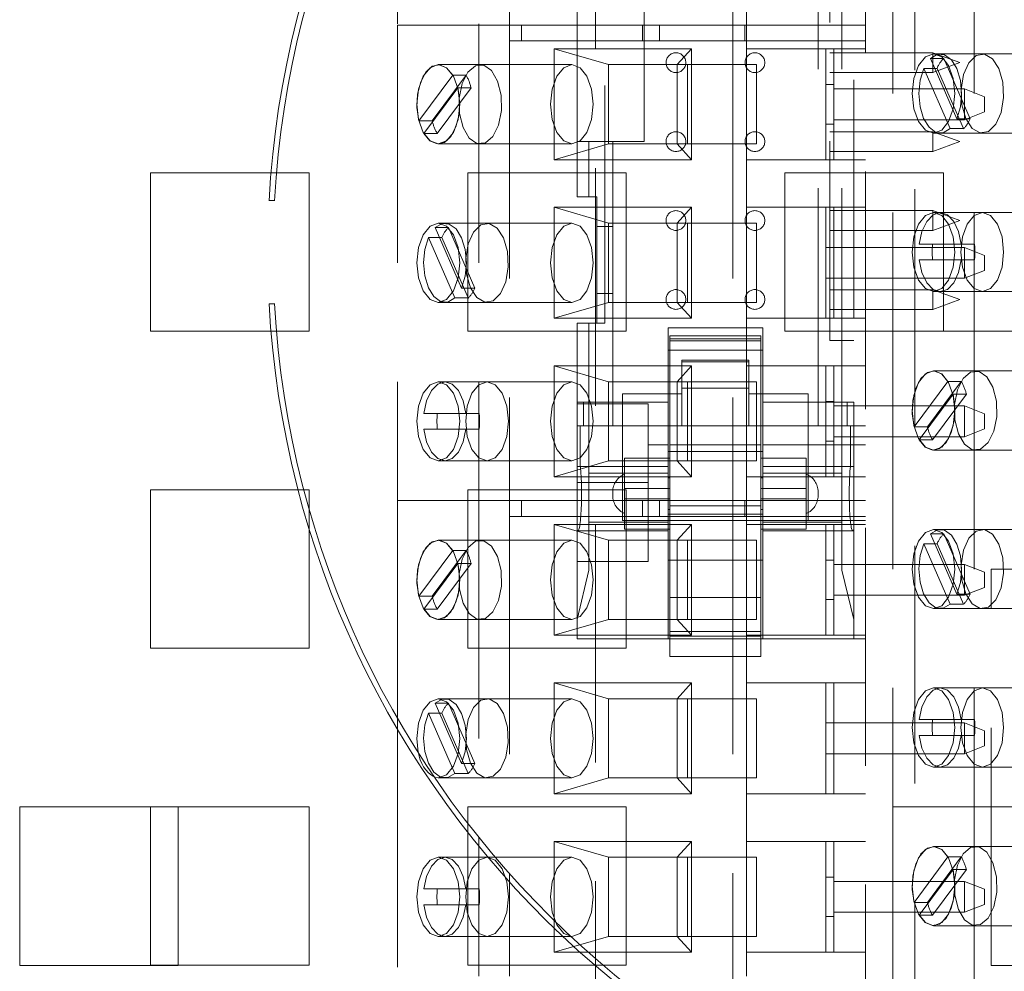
# Paper-space layout '2' of a CAD drawing. Header units: inches. Extents: x 1 to 109, y 1 to 85.
# Tile 38 of 134: x 85.7 to 86.73, y 16.09 to 17.09. Entities that reach past the tile are written whole.
import ezdxf

# ---------------------------------------------------------------- set-up
doc = ezdxf.new("R2010")
doc.units = ezdxf.units.IN
doc.header["$MEASUREMENT"] = 0
doc.linetypes.add('HIDDEN', pattern=[0.075, 0.05, -0.025])

psp = doc.layouts.new('2')

# ---------------------------------------------------------------- linework, layer by layer
at = {"color": 7, "linetype": 'HIDDEN', "lineweight": 0, "ltscale": 5}
for p, q in [((86.3013, 15.5559), (86.3013, 18.0477)), ((86.6367, 15.9087), (86.6367, 17.7761)), ((86.585, 15.9274), (86.585, 17.7574)), ((86.211, 17.5646), (86.211, 17.0812)), ((86.4456, 17.5646), (86.4456, 17.0646)), ((86.1787, 17.4577), (86.1787, 17.0812)), ((86.5352, 16.6598), (86.5352, 17.4236)), ((86.5601, 16.6598), (86.5601, 17.4236)), ((86.5726, 17.3987), (86.5726, 16.6847)), ((86.5476, 17.334), (86.5476, 16.7495)), ((86.0933, 17.3325), (86.0933, 17.0812)), ((86.311, 16.7678), (86.311, 17.3157)), ((86.6138, 17.2592), (86.6138, 16.7592)), ((86.6992, 17.2592), (86.6992, 16.7592)), ((86.282, 17.1248), (86.282, 16.9587)), ((86.3525, 17.1248), (86.3525, 16.9587)), ((86.46, 17.1062), (86.46, 17.0812)), ((86.0933, 17.0812), (86.0933, 16.5812)), ((86.1787, 17.0812), (86.0933, 17.0812)), ((86.1787, 17.0812), (86.1787, 16.5812)), ((86.3686, 17.0812), (86.1787, 17.0812)), ((86.211, 17.0812), (86.211, 17.0646)), ((86.2235, 17.0812), (86.2235, 17.0646)), ((86.3505, 17.0812), (86.3505, 17.0646)), ((86.3686, 17.0646), (86.3686, 17.0812)), ((86.585, 17.0812), (86.3686, 17.0812)), ((86.4581, 17.0646), (86.4581, 17.0812)), ((86.46, 17.0812), (86.46, 17.0562)), ((86.211, 17.0646), (86.2235, 17.0646)), ((86.211, 17.0646), (86.211, 16.5812)), ((86.2235, 17.0646), (86.3505, 17.0646)), ((86.3505, 17.0646), (86.3686, 17.0646)), ((86.585, 17.0646), (86.3686, 17.0646)), ((86.4456, 17.0646), (86.4456, 16.5646)), ((86.2579, 17.0562), (86.2579, 16.9396)), ((86.3148, 17.0396), (86.2579, 17.0562)), ((86.4022, 17.0562), (86.2579, 17.0562)), ((86.4022, 17.0562), (86.3869, 17.0396)), ((86.4022, 16.9396), (86.4022, 17.0562)), ((86.46, 17.0562), (86.46, 16.9396)), ((86.46, 17.0562), (86.5433, 17.0562)), ((86.5517, 17.0562), (86.5433, 17.0562)), ((86.5433, 16.9396), (86.5433, 17.0562)), ((86.5517, 17.0562), (86.5517, 16.9396)), ((86.5517, 17.0562), (86.585, 17.0562)), ((86.6556, 17.0521), (86.5476, 17.0521)), ((86.6809, 16.9828), (86.6532, 17.0462)), ((86.6672, 17.0462), (86.6532, 17.0462)), ((86.6556, 17.0314), (86.6556, 17.0521)), ((86.6841, 17.0417), (86.6556, 17.0521)), ((86.7969, 17.0509), (86.6565, 17.0509)), ((86.7078, 17.0509), (86.6636, 17.0509)), ((86.6949, 16.9828), (86.6672, 17.0462)), ((86.2764, 17.0396), (86.136, 17.0396)), ((86.1802, 17.0396), (86.136, 17.0396)), ((86.3148, 17.0396), (86.3981, 17.0396)), ((86.3148, 17.0396), (86.3148, 16.9562)), ((86.3869, 16.9562), (86.3869, 17.0396)), ((86.3981, 16.9562), (86.3981, 17.0396)), ((86.3981, 17.0396), (86.4703, 17.0396)), ((86.4703, 17.0396), (86.4703, 16.9562)), ((86.6602, 17.0357), (86.6462, 17.0357)), ((86.6462, 17.0357), (86.6739, 16.9723)), ((86.6556, 17.0314), (86.6841, 17.0417)), ((86.6602, 17.0357), (86.6879, 16.9723)), ((86.1512, 17.0286), (86.1156, 16.9806)), ((86.1652, 17.0286), (86.1296, 16.9806)), ((86.1652, 17.0286), (86.1512, 17.0286)), ((86.5476, 17.0314), (86.6556, 17.0314)), ((86.1209, 16.9672), (86.1565, 17.0151)), ((86.1349, 16.9672), (86.1705, 17.0151)), ((86.1705, 17.0151), (86.1565, 17.0151)), ((86.5517, 17.0186), (86.5433, 17.0186)), ((86.5517, 17.0141), (86.6892, 17.0141)), ((86.6892, 16.9816), (86.6892, 17.0141)), ((86.6892, 17.0141), (86.71, 17.0058)), ((86.71, 17.0058), (86.71, 16.99)), ((86.6892, 16.9816), (86.5517, 16.9816)), ((86.6949, 16.9828), (86.6809, 16.9828)), ((86.71, 16.99), (86.6892, 16.9816)), ((86.1296, 16.9806), (86.1156, 16.9806)), ((86.5433, 16.9771), (86.5517, 16.9771)), ((86.6879, 16.9723), (86.6739, 16.9723)), ((86.1349, 16.9672), (86.1209, 16.9672)), ((86.6556, 16.9691), (86.5476, 16.9691)), ((86.6556, 16.9483), (86.6556, 16.9691)), ((86.6841, 16.9587), (86.6556, 16.9691)), ((86.6565, 16.9676), (86.7969, 16.9676)), ((86.6636, 16.9676), (86.7078, 16.9676)), ((86.136, 16.9562), (86.2764, 16.9562)), ((86.136, 16.9562), (86.1802, 16.9562)), ((86.2579, 16.9396), (86.3148, 16.9562)), ((86.2944, 16.9587), (86.282, 16.9587)), ((86.282, 16.9587), (86.282, 16.9006)), ((86.2944, 16.9587), (86.3193, 16.9587)), ((86.2944, 16.9587), (86.2944, 16.9006)), ((86.3981, 16.9562), (86.3148, 16.9562)), ((86.3193, 16.8695), (86.3193, 16.9587)), ((86.3525, 16.9587), (86.3193, 16.9587)), ((86.4022, 16.9396), (86.3869, 16.9562)), ((86.4703, 16.9562), (86.3981, 16.9562)), ((86.6556, 16.9483), (86.6841, 16.9587)), ((86.2579, 16.9396), (86.4022, 16.9396)), ((86.46, 16.9396), (86.5433, 16.9396)), ((86.46, 16.9396), (86.46, 16.8896)), ((86.5433, 16.9396), (86.5517, 16.9396)), ((86.5476, 16.9483), (86.6556, 16.9483)), ((86.5517, 16.9396), (86.585, 16.9396)), ((85.9603, 16.9259), (85.8336, 16.9259)), ((85.8336, 16.9259), (85.8336, 16.7592)), ((86.0003, 16.9259), (85.9661, 16.9259)), ((86.0003, 16.7592), (86.0003, 16.9259)), ((86.3336, 16.9259), (86.1669, 16.9259)), ((86.1669, 16.9259), (86.1669, 16.7592)), ((86.3336, 16.7592), (86.3336, 16.9259)), ((86.6669, 16.9259), (86.5003, 16.9259)), ((86.5003, 16.9259), (86.5003, 16.7592)), ((86.6669, 16.7592), (86.6669, 16.9259)), ((86.282, 16.9006), (86.2944, 16.9006)), ((86.3027, 16.9006), (86.2944, 16.9006)), ((86.3027, 16.8695), (86.3027, 16.9006)), ((86.2579, 16.8896), (86.3148, 16.8729)), ((86.4022, 16.8896), (86.2579, 16.8896)), ((86.2579, 16.8896), (86.2579, 16.7729)), ((86.4022, 16.8896), (86.3869, 16.8729)), ((86.4022, 16.7729), (86.4022, 16.8896)), ((86.46, 16.8896), (86.46, 16.7729)), ((86.46, 16.8896), (86.5433, 16.8896)), ((86.5517, 16.8896), (86.5433, 16.8896)), ((86.5433, 16.7729), (86.5433, 16.8896)), ((86.5517, 16.8896), (86.5517, 16.7729)), ((86.5517, 16.8896), (86.585, 16.8896)), ((86.6556, 16.8861), (86.5476, 16.8861)), ((86.6556, 16.8653), (86.6556, 16.8861)), ((86.6841, 16.8757), (86.6556, 16.8861)), ((86.7969, 16.8842), (86.6565, 16.8842)), ((86.7078, 16.8842), (86.6636, 16.8842)), ((86.1467, 16.8682), (86.1327, 16.8682)), ((86.1604, 16.8047), (86.1327, 16.8682)), ((86.2764, 16.8729), (86.136, 16.8729)), ((86.1873, 16.8729), (86.1431, 16.8729)), ((86.1744, 16.8047), (86.1467, 16.8682)), ((86.3193, 16.8695), (86.3027, 16.8695)), ((86.3027, 16.7989), (86.3027, 16.8695)), ((86.3981, 16.8729), (86.3148, 16.8729)), ((86.3148, 16.8729), (86.3148, 16.7896)), ((86.3193, 16.7989), (86.3193, 16.8695)), ((86.3869, 16.7896), (86.3869, 16.8729)), ((86.3981, 16.8729), (86.4703, 16.8729)), ((86.3981, 16.7896), (86.3981, 16.8729)), ((86.4703, 16.8729), (86.4703, 16.7896)), ((86.6556, 16.8653), (86.6841, 16.8757)), ((86.1397, 16.8577), (86.1257, 16.8577)), ((86.1257, 16.8577), (86.1534, 16.7943)), ((86.1397, 16.8577), (86.1674, 16.7943)), ((86.5476, 16.8653), (86.6556, 16.8653)), ((86.5433, 16.8475), (86.6892, 16.8475)), ((86.6856, 16.8509), (86.6415, 16.8509)), ((86.6996, 16.8509), (86.6856, 16.8509)), ((86.6892, 16.815), (86.6892, 16.8475)), ((86.6892, 16.8475), (86.71, 16.8391)), ((86.71, 16.8391), (86.71, 16.8233)), ((86.6415, 16.8342), (86.6856, 16.8342)), ((86.6996, 16.8342), (86.6856, 16.8342)), ((86.71, 16.8233), (86.6892, 16.815)), ((86.6892, 16.815), (86.5433, 16.815)), ((86.1744, 16.8047), (86.1604, 16.8047)), ((86.3193, 16.7989), (86.3027, 16.7989)), ((86.3027, 16.7678), (86.3027, 16.7989)), ((86.3193, 16.7989), (86.3193, 16.6598)), ((86.6556, 16.803), (86.5476, 16.803)), ((86.6556, 16.7823), (86.6556, 16.803)), ((86.6841, 16.7927), (86.6556, 16.803)), ((86.6565, 16.8009), (86.7969, 16.8009)), ((86.6636, 16.8009), (86.7078, 16.8009)), ((86.136, 16.7896), (86.2764, 16.7896)), ((86.1431, 16.7896), (86.1873, 16.7896)), ((86.1674, 16.7943), (86.1534, 16.7943)), ((86.2579, 16.7729), (86.3148, 16.7896)), ((86.3981, 16.7896), (86.3148, 16.7896)), ((86.3869, 16.7896), (86.4022, 16.7729)), ((86.4703, 16.7896), (86.3981, 16.7896)), ((86.6556, 16.7823), (86.6841, 16.7927)), ((86.5476, 16.7823), (86.6556, 16.7823)), ((86.2579, 16.7729), (86.4022, 16.7729)), ((86.282, 16.7678), (86.282, 16.6847)), ((86.282, 16.7678), (86.2944, 16.7678)), ((86.2944, 16.7678), (86.2944, 16.6598)), ((86.3027, 16.7678), (86.2944, 16.7678)), ((86.311, 16.7678), (86.3027, 16.7678)), ((86.46, 16.7729), (86.5433, 16.7729)), ((86.46, 16.7729), (86.46, 16.7229)), ((86.5433, 16.7729), (86.5517, 16.7729)), ((86.5517, 16.7729), (86.585, 16.7729)), ((85.8336, 16.7592), (85.9603, 16.7592)), ((85.9661, 16.7592), (86.0003, 16.7592)), ((86.1669, 16.7592), (86.3336, 16.7592)), ((86.3775, 16.7628), (86.4771, 16.7628)), ((86.3775, 16.7628), (86.3775, 16.6847)), ((86.3795, 16.7545), (86.3795, 16.7513)), ((86.475, 16.7545), (86.3795, 16.7545)), ((86.475, 16.7513), (86.475, 16.7545)), ((86.4771, 16.7628), (86.4771, 16.6847)), ((86.5003, 16.7592), (86.6138, 16.7592)), ((86.6992, 16.7592), (86.6138, 16.7592)), ((86.6138, 16.7592), (86.6138, 16.2592)), ((86.6992, 16.7592), (86.8891, 16.7592)), ((86.6992, 16.7592), (86.6992, 16.2592)), ((86.475, 16.7513), (86.3795, 16.7513)), ((86.3795, 16.7513), (86.3795, 16.6598)), ((86.3795, 16.7492), (86.475, 16.7492)), ((86.475, 16.7513), (86.475, 16.6598)), ((86.5476, 16.7495), (86.5726, 16.7495)), ((86.3775, 16.7394), (86.4771, 16.7394)), ((86.2579, 16.7229), (86.2579, 16.6062)), ((86.2579, 16.7229), (86.3148, 16.7062)), ((86.4022, 16.7229), (86.2579, 16.7229)), ((86.4022, 16.7229), (86.3869, 16.7062)), ((86.392, 16.7287), (86.392, 16.7272)), ((86.4625, 16.7287), (86.392, 16.7287)), ((86.392, 16.7272), (86.392, 16.6935)), ((86.4625, 16.7272), (86.392, 16.7272)), ((86.4022, 16.6062), (86.4022, 16.7229)), ((86.46, 16.7229), (86.5433, 16.7229)), ((86.46, 16.7229), (86.46, 16.6062)), ((86.4625, 16.7272), (86.4625, 16.7287)), ((86.4625, 16.7272), (86.4625, 16.6935)), ((86.5517, 16.7229), (86.5433, 16.7229)), ((86.5433, 16.6062), (86.5433, 16.7229)), ((86.5517, 16.7229), (86.5517, 16.6062)), ((86.5517, 16.7229), (86.585, 16.7229)), ((86.7969, 16.7176), (86.6565, 16.7176)), ((86.7007, 16.7176), (86.6565, 16.7176)), ((86.2764, 16.7062), (86.136, 16.7062)), ((86.1873, 16.7062), (86.1431, 16.7062)), ((86.3981, 16.7062), (86.3148, 16.7062)), ((86.3148, 16.7062), (86.3148, 16.6229)), ((86.3869, 16.6229), (86.3869, 16.7062)), ((86.3981, 16.6229), (86.3981, 16.7062)), ((86.3981, 16.7062), (86.4703, 16.7062)), ((86.4703, 16.7062), (86.4703, 16.6229)), ((86.6717, 16.7066), (86.6361, 16.6586)), ((86.6857, 16.7066), (86.6501, 16.6586)), ((86.6857, 16.7066), (86.6717, 16.7066)), ((86.3297, 16.6935), (86.3297, 16.5602)), ((86.3297, 16.6935), (86.392, 16.6935)), ((86.392, 16.6995), (86.4625, 16.6995)), ((86.392, 16.6935), (86.392, 16.6598)), ((86.4625, 16.6935), (86.5248, 16.6935)), ((86.4625, 16.6598), (86.4625, 16.6935)), ((86.5248, 16.6935), (86.5248, 16.5602)), ((86.6414, 16.6452), (86.677, 16.6932)), ((86.6554, 16.6452), (86.691, 16.6932)), ((86.691, 16.6932), (86.677, 16.6932)), ((86.2888, 16.6847), (86.282, 16.6847)), ((86.282, 16.6598), (86.282, 16.6847)), ((86.282, 16.6831), (86.3567, 16.6831)), ((86.2888, 16.6598), (86.2888, 16.6847)), ((86.2888, 16.6847), (86.3193, 16.6847)), ((86.3193, 16.6847), (86.3775, 16.6847)), ((86.3567, 16.6001), (86.3567, 16.6831)), ((86.3775, 16.6847), (86.3775, 16.6598)), ((86.4771, 16.6847), (86.5352, 16.6847)), ((86.4771, 16.6847), (86.4771, 16.6598)), ((86.5352, 16.6847), (86.5657, 16.6847)), ((86.5517, 16.6853), (86.5433, 16.6853)), ((86.5517, 16.6808), (86.6892, 16.6808)), ((86.5726, 16.6847), (86.5657, 16.6847)), ((86.5657, 16.6847), (86.5657, 16.6598)), ((86.5726, 16.6847), (86.5726, 16.6598)), ((86.6892, 16.6483), (86.6892, 16.6808)), ((86.6892, 16.6808), (86.71, 16.6725)), ((86.1651, 16.6729), (86.121, 16.6729)), ((86.1791, 16.6729), (86.1651, 16.6729)), ((86.71, 16.6725), (86.71, 16.6566)), ((86.121, 16.6562), (86.1651, 16.6562)), ((86.1791, 16.6562), (86.1651, 16.6562)), ((86.2853, 16.6598), (86.282, 16.6598)), ((86.282, 16.617), (86.282, 16.6598)), ((86.2853, 16.6598), (86.2853, 16.617)), ((86.2888, 16.6598), (86.2853, 16.6598)), ((86.2888, 16.6598), (86.2944, 16.6598)), ((86.3297, 16.6598), (86.2944, 16.6598)), ((86.2944, 16.6598), (86.2944, 16.61)), ((86.3297, 16.6598), (86.392, 16.6598)), ((86.3775, 16.6598), (86.3775, 16.61)), ((86.3795, 16.6598), (86.3795, 16.5602)), ((86.392, 16.6598), (86.4625, 16.6598)), ((86.4625, 16.6598), (86.5248, 16.6598)), ((86.475, 16.6598), (86.475, 16.5602)), ((86.4771, 16.6598), (86.4771, 16.61)), ((86.5601, 16.6598), (86.5248, 16.6598)), ((86.5601, 16.61), (86.5601, 16.6598)), ((86.5601, 16.6598), (86.5657, 16.6598)), ((86.5692, 16.6598), (86.5657, 16.6598)), ((86.5692, 16.617), (86.5692, 16.6598)), ((86.5726, 16.6598), (86.5692, 16.6598)), ((86.5726, 16.6598), (86.5726, 16.617)), ((86.585, 16.6598), (86.5726, 16.6598)), ((86.6501, 16.6586), (86.6361, 16.6586)), ((86.71, 16.6566), (86.6892, 16.6483)), ((86.3775, 16.6399), (86.3567, 16.6399)), ((86.475, 16.6397), (86.3795, 16.6397)), ((86.585, 16.6399), (86.4771, 16.6399)), ((86.5433, 16.6438), (86.5517, 16.6438)), ((86.6892, 16.6483), (86.5517, 16.6483)), ((86.6554, 16.6452), (86.6414, 16.6452)), ((86.3775, 16.633), (86.4771, 16.633)), ((86.6565, 16.6342), (86.7969, 16.6342)), ((86.6565, 16.6342), (86.7007, 16.6342)), ((86.136, 16.6229), (86.2764, 16.6229)), ((86.1431, 16.6229), (86.1873, 16.6229)), ((86.2579, 16.6062), (86.3148, 16.6229)), ((86.3981, 16.6229), (86.3148, 16.6229)), ((86.3318, 16.6258), (86.3318, 16.5938)), ((86.3318, 16.6258), (86.3795, 16.6258)), ((86.3795, 16.6258), (86.3318, 16.6258)), ((86.3869, 16.6229), (86.4022, 16.6062)), ((86.4703, 16.6229), (86.3981, 16.6229)), ((86.475, 16.6258), (86.5227, 16.6258)), ((86.5227, 16.6258), (86.475, 16.6258)), ((86.5227, 16.5938), (86.5227, 16.6258)), ((86.282, 16.617), (86.282, 16.5503)), ((86.282, 16.617), (86.2853, 16.617)), ((86.3775, 16.617), (86.2853, 16.617)), ((86.3775, 16.61), (86.2944, 16.61)), ((86.2944, 16.61), (86.2944, 16.5585)), ((86.3775, 16.61), (86.3775, 16.5585)), ((86.5692, 16.617), (86.4771, 16.617)), ((86.5601, 16.61), (86.4771, 16.61)), ((86.4771, 16.61), (86.4771, 16.5585)), ((86.5601, 16.5585), (86.5601, 16.61)), ((86.5692, 16.617), (86.5726, 16.617)), ((86.5726, 16.617), (86.5726, 16.5503)), ((86.2579, 16.6062), (86.4022, 16.6062)), ((86.282, 16.6001), (86.3567, 16.6001)), ((86.3567, 16.517), (86.3567, 16.6001)), ((86.3795, 16.605), (86.3775, 16.605)), ((86.46, 16.6062), (86.5433, 16.6062)), ((86.46, 16.6062), (86.46, 16.5812)), ((86.4771, 16.605), (86.475, 16.605)), ((86.5433, 16.6062), (86.5517, 16.6062)), ((86.5517, 16.6062), (86.585, 16.6062)), ((85.9888, 16.5926), (85.8336, 16.5926)), ((85.8336, 16.5926), (85.8336, 16.4259)), ((86.0003, 16.5926), (85.9948, 16.5926)), ((86.0003, 16.5728), (86.0003, 16.5926)), ((86.3336, 16.5926), (86.1669, 16.5926)), ((86.1669, 16.5926), (86.1669, 16.4259)), ((86.3193, 16.5904), (86.3193, 16.5864)), ((86.3318, 16.5938), (86.3795, 16.5938)), ((86.3318, 16.5938), (86.3318, 16.5511)), ((86.3336, 16.4259), (86.3336, 16.5926)), ((86.475, 16.5938), (86.5227, 16.5938)), ((86.5227, 16.5511), (86.5227, 16.5938)), ((86.5352, 16.5864), (86.5352, 16.5904)), ((86.0933, 16.5812), (86.0933, 16.3524)), ((86.1787, 16.5812), (86.0933, 16.5812)), ((86.1787, 16.5812), (86.1787, 16.2272)), ((86.3686, 16.5812), (86.1787, 16.5812)), ((86.211, 16.5812), (86.211, 16.5646)), ((86.2235, 16.5812), (86.2235, 16.5646)), ((86.3795, 16.5831), (86.3318, 16.5831)), ((86.3505, 16.5812), (86.3505, 16.5646)), ((86.3686, 16.5646), (86.3686, 16.5812)), ((86.585, 16.5812), (86.3686, 16.5812)), ((86.4581, 16.5646), (86.4581, 16.5812)), ((86.46, 16.5812), (86.46, 16.5562)), ((86.5227, 16.5831), (86.475, 16.5831)), ((86.3775, 16.5718), (86.3795, 16.5718)), ((86.4771, 16.5671), (86.3775, 16.5671)), ((86.3795, 16.5757), (86.475, 16.5757)), ((86.475, 16.5718), (86.4771, 16.5718)), ((86.211, 16.5646), (86.2235, 16.5646)), ((86.211, 16.5646), (86.211, 16.0812)), ((86.2235, 16.5646), (86.3505, 16.5646)), ((86.2944, 16.5082), (86.2944, 16.5585)), ((86.2944, 16.5585), (86.3775, 16.5585)), ((86.5248, 16.5602), (86.3297, 16.5602)), ((86.3505, 16.5646), (86.3686, 16.5646)), ((86.585, 16.5646), (86.3686, 16.5646)), ((86.3775, 16.5585), (86.3775, 16.4357)), ((86.3795, 16.5602), (86.3795, 16.4171)), ((86.4456, 16.5646), (86.4456, 16.0646)), ((86.475, 16.5602), (86.475, 16.4171)), ((86.4771, 16.4357), (86.4771, 16.5585)), ((86.4771, 16.5585), (86.5601, 16.5585)), ((86.5248, 16.5602), (86.585, 16.5602)), ((86.5601, 16.5585), (86.5601, 16.5082)), ((86.0003, 16.4259), (86.0003, 16.5522)), ((86.2579, 16.5562), (86.2579, 16.4396)), ((86.3148, 16.5396), (86.2579, 16.5562)), ((86.4022, 16.5562), (86.2579, 16.5562)), ((86.282, 16.5503), (86.282, 16.4562)), ((86.2828, 16.5494), (86.3775, 16.5494)), ((86.3318, 16.5511), (86.3795, 16.5511)), ((86.3318, 16.5511), (86.3318, 16.5511)), ((86.3318, 16.5511), (86.3795, 16.5511)), ((86.4022, 16.5562), (86.3869, 16.5396)), ((86.4022, 16.4396), (86.4022, 16.5562)), ((86.46, 16.5562), (86.46, 16.4396)), ((86.46, 16.5562), (86.5433, 16.5562)), ((86.475, 16.5511), (86.5227, 16.5511)), ((86.475, 16.5511), (86.5227, 16.5511)), ((86.4771, 16.5494), (86.5717, 16.5494)), ((86.5227, 16.5511), (86.5227, 16.5511)), ((86.5517, 16.5562), (86.5433, 16.5562)), ((86.5433, 16.4396), (86.5433, 16.5562)), ((86.5517, 16.5562), (86.5517, 16.4396)), ((86.5517, 16.5562), (86.585, 16.5562)), ((86.5726, 16.5503), (86.5726, 16.4562)), ((86.7969, 16.5509), (86.6565, 16.5509)), ((86.7078, 16.5509), (86.6636, 16.5509)), ((86.2764, 16.5396), (86.136, 16.5396)), ((86.1802, 16.5396), (86.136, 16.5396)), ((86.3148, 16.5396), (86.3981, 16.5396)), ((86.3148, 16.5396), (86.3148, 16.4562)), ((86.3869, 16.4562), (86.3869, 16.5396)), ((86.3981, 16.4562), (86.3981, 16.5396)), ((86.3981, 16.5396), (86.4703, 16.5396)), ((86.4703, 16.5396), (86.4703, 16.4562)), ((86.6809, 16.4828), (86.6532, 16.5462)), ((86.6672, 16.5462), (86.6532, 16.5462)), ((86.6949, 16.4828), (86.6672, 16.5462)), ((86.1512, 16.5286), (86.1156, 16.4806)), ((86.1652, 16.5286), (86.1296, 16.4806)), ((86.1652, 16.5286), (86.1512, 16.5286)), ((86.6602, 16.5357), (86.6462, 16.5357)), ((86.6462, 16.5357), (86.6739, 16.4723)), ((86.6602, 16.5357), (86.6879, 16.4723)), ((86.3567, 16.517), (86.282, 16.517)), ((86.3775, 16.5187), (86.4771, 16.5187)), ((86.5517, 16.5186), (86.5433, 16.5186)), ((86.1209, 16.4672), (86.1565, 16.5151)), ((86.1349, 16.4672), (86.1705, 16.5151)), ((86.1705, 16.5151), (86.1565, 16.5151)), ((86.282, 16.4562), (86.2944, 16.5082)), ((86.5517, 16.5141), (86.6892, 16.5141)), ((86.5601, 16.5082), (86.5726, 16.4562)), ((86.6892, 16.4816), (86.6892, 16.5141)), ((86.6892, 16.5141), (86.71, 16.5058)), ((86.71, 16.5058), (86.71, 16.49)), ((86.7169, 16.5091), (87.1336, 16.5091)), ((86.7169, 16.0924), (86.7169, 16.5091)), ((86.71, 16.49), (86.6892, 16.4816)), ((86.1296, 16.4806), (86.1156, 16.4806)), ((86.475, 16.4792), (86.3795, 16.4792)), ((86.5433, 16.4771), (86.5517, 16.4771)), ((86.6892, 16.4816), (86.5517, 16.4816)), ((86.6949, 16.4828), (86.6809, 16.4828)), ((86.1349, 16.4672), (86.1209, 16.4672)), ((86.6565, 16.4676), (86.7969, 16.4676)), ((86.6636, 16.4676), (86.7078, 16.4676)), ((86.6879, 16.4723), (86.6739, 16.4723)), ((86.136, 16.4562), (86.2764, 16.4562)), ((86.136, 16.4562), (86.1802, 16.4562)), ((86.2579, 16.4396), (86.3148, 16.4562)), ((86.282, 16.4562), (86.282, 16.4357)), ((86.3981, 16.4562), (86.3148, 16.4562)), ((86.4022, 16.4396), (86.3869, 16.4562)), ((86.4703, 16.4562), (86.3981, 16.4562)), ((86.5726, 16.4562), (86.5726, 16.4357)), ((86.475, 16.4437), (86.3795, 16.4437)), ((86.2579, 16.4396), (86.4022, 16.4396)), ((86.3775, 16.4357), (86.282, 16.4357)), ((86.4771, 16.4357), (86.3775, 16.4357)), ((86.3795, 16.4386), (86.475, 16.4386)), ((86.46, 16.4396), (86.5433, 16.4396)), ((86.46, 16.4396), (86.46, 16.3896)), ((86.5726, 16.4357), (86.4771, 16.4357)), ((86.5433, 16.4396), (86.5517, 16.4396)), ((86.5517, 16.4396), (86.585, 16.4396)), ((86.5726, 16.4357), (86.585, 16.4357)), ((85.8336, 16.4259), (86.0003, 16.4259)), ((86.1669, 16.4259), (86.3336, 16.4259)), ((86.475, 16.4171), (86.3795, 16.4171)), ((86.2579, 16.3896), (86.2579, 16.2729)), ((86.2579, 16.3896), (86.3148, 16.3729)), ((86.4022, 16.3896), (86.2579, 16.3896)), ((86.4022, 16.3896), (86.3869, 16.3729)), ((86.4022, 16.2729), (86.4022, 16.3896)), ((86.46, 16.3896), (86.5433, 16.3896)), ((86.46, 16.3896), (86.46, 16.2729)), ((86.5517, 16.3896), (86.5433, 16.3896)), ((86.5433, 16.2729), (86.5433, 16.3896)), ((86.5517, 16.3896), (86.5517, 16.2729)), ((86.5517, 16.3896), (86.585, 16.3896)), ((86.7969, 16.3842), (86.6565, 16.3842)), ((86.7078, 16.3842), (86.6636, 16.3842)), ((86.2764, 16.3729), (86.136, 16.3729)), ((86.1873, 16.3729), (86.1431, 16.3729)), ((86.3981, 16.3729), (86.3148, 16.3729)), ((86.3148, 16.3729), (86.3148, 16.2896)), ((86.3869, 16.2896), (86.3869, 16.3729)), ((86.3981, 16.2896), (86.3981, 16.3729)), ((86.3981, 16.3729), (86.4703, 16.3729)), ((86.4703, 16.3729), (86.4703, 16.2896)), ((86.1467, 16.3682), (86.1327, 16.3682)), ((86.1604, 16.3047), (86.1327, 16.3682)), ((86.1744, 16.3047), (86.1467, 16.3682)), ((86.1397, 16.3577), (86.1257, 16.3577)), ((86.1257, 16.3577), (86.1534, 16.2943)), ((86.1397, 16.3577), (86.1674, 16.2943)), ((86.6856, 16.3509), (86.6415, 16.3509)), ((86.6996, 16.3509), (86.6856, 16.3509)), ((86.0933, 16.3407), (86.0933, 16.0812)), ((86.5433, 16.3475), (86.6892, 16.3475)), ((86.6892, 16.315), (86.6892, 16.3475)), ((86.6892, 16.3475), (86.71, 16.3391)), ((86.6415, 16.3342), (86.6856, 16.3342)), ((86.6996, 16.3342), (86.6856, 16.3342)), ((86.71, 16.3391), (86.71, 16.3233)), ((86.71, 16.3233), (86.6892, 16.315)), ((86.6892, 16.315), (86.5433, 16.315)), ((86.1744, 16.3047), (86.1604, 16.3047)), ((86.6565, 16.3009), (86.7969, 16.3009)), ((86.6636, 16.3009), (86.7078, 16.3009)), ((86.136, 16.2896), (86.1431, 16.2896)), ((86.1431, 16.2896), (86.1873, 16.2896)), ((86.1674, 16.2943), (86.1534, 16.2943)), ((86.1873, 16.2896), (86.2764, 16.2896)), ((86.2579, 16.2729), (86.3148, 16.2896)), ((86.3981, 16.2896), (86.3148, 16.2896)), ((86.3869, 16.2896), (86.4022, 16.2729)), ((86.4703, 16.2896), (86.3981, 16.2896)), ((86.2579, 16.2729), (86.4022, 16.2729)), ((86.46, 16.2729), (86.5433, 16.2729)), ((86.46, 16.2729), (86.46, 16.2229)), ((86.5433, 16.2729), (86.5517, 16.2729)), ((86.5517, 16.2729), (86.585, 16.2729)), ((86.0003, 16.2592), (85.8336, 16.2592)), ((85.8336, 16.2592), (85.8336, 16.2591)), ((86.0003, 16.0926), (86.0003, 16.2592)), ((86.3336, 16.2592), (86.1669, 16.2592)), ((86.1669, 16.2592), (86.1669, 16.0926)), ((86.3336, 16.0926), (86.3336, 16.2592)), ((86.6138, 16.2592), (86.6138, 15.7592)), ((86.6992, 16.2592), (86.6138, 16.2592)), ((86.6992, 16.2592), (86.6992, 15.8902)), ((86.8891, 16.2592), (86.6992, 16.2592)), ((86.1787, 16.2179), (86.1787, 16.0812)), ((86.2579, 16.2229), (86.2579, 16.1062)), ((86.2579, 16.2229), (86.3148, 16.2062)), ((86.4022, 16.2229), (86.2579, 16.2229)), ((86.4022, 16.2229), (86.3869, 16.2062)), ((86.4022, 16.1062), (86.4022, 16.2229)), ((86.46, 16.2229), (86.5433, 16.2229)), ((86.46, 16.2229), (86.46, 16.1062)), ((86.5517, 16.2229), (86.5433, 16.2229)), ((86.5433, 16.1062), (86.5433, 16.2229)), ((86.5517, 16.2229), (86.585, 16.2229)), ((86.5517, 16.2229), (86.5517, 16.1062)), ((86.7969, 16.2176), (86.6565, 16.2176)), ((86.7007, 16.2176), (86.6565, 16.2176)), ((86.1431, 16.2062), (86.136, 16.2062)), ((86.1873, 16.2062), (86.1431, 16.2062)), ((86.2764, 16.2062), (86.1873, 16.2062)), ((86.3981, 16.2062), (86.3148, 16.2062)), ((86.3148, 16.2062), (86.3148, 16.1229)), ((86.3869, 16.1229), (86.3869, 16.2062)), ((86.3981, 16.1229), (86.3981, 16.2062)), ((86.3981, 16.2062), (86.4703, 16.2062)), ((86.4703, 16.2062), (86.4703, 16.1229)), ((86.6717, 16.2066), (86.6361, 16.1586)), ((86.6857, 16.2066), (86.6501, 16.1586)), ((86.6857, 16.2066), (86.6717, 16.2066)), ((86.5517, 16.1853), (86.5433, 16.1853)), ((86.6414, 16.1452), (86.677, 16.1932)), ((86.6554, 16.1452), (86.691, 16.1932)), ((86.691, 16.1932), (86.677, 16.1932)), ((86.5517, 16.1808), (86.6892, 16.1808)), ((86.6892, 16.1483), (86.6892, 16.1808)), ((86.6892, 16.1808), (86.71, 16.1725)), ((86.1651, 16.1729), (86.121, 16.1729)), ((86.1791, 16.1729), (86.1651, 16.1729)), ((86.71, 16.1725), (86.71, 16.1566)), ((86.121, 16.1562), (86.1651, 16.1562)), ((86.1791, 16.1562), (86.1651, 16.1562)), ((86.6501, 16.1586), (86.6361, 16.1586)), ((86.71, 16.1566), (86.6892, 16.1483)), ((86.5433, 16.1438), (86.5517, 16.1438)), ((86.6892, 16.1483), (86.5517, 16.1483)), ((86.6554, 16.1452), (86.6414, 16.1452)), ((86.6565, 16.1342), (86.7969, 16.1342)), ((86.6565, 16.1342), (86.7007, 16.1342)), ((86.136, 16.1229), (86.1431, 16.1229)), ((86.1431, 16.1229), (86.1873, 16.1229)), ((86.1873, 16.1229), (86.2764, 16.1229)), ((86.2579, 16.1062), (86.3148, 16.1229)), ((86.3981, 16.1229), (86.3148, 16.1229)), ((86.3869, 16.1229), (86.4022, 16.1062)), ((86.4703, 16.1229), (86.3981, 16.1229)), ((86.2579, 16.1062), (86.4022, 16.1062)), ((86.46, 16.1062), (86.5433, 16.1062)), ((86.46, 16.1062), (86.46, 16.0812)), ((86.5433, 16.1062), (86.5517, 16.1062)), ((86.5517, 16.1062), (86.585, 16.1062)), ((85.8628, 16.0926), (86.0003, 16.0926)), ((86.1669, 16.0926), (86.3336, 16.0926)), ((87.1336, 16.0924), (86.7169, 16.0924))]:
    psp.add_line(p, q, dxfattribs=at)
at = {"color": 7, "linetype": 'Continuous', "lineweight": 15, "ltscale": 5}
for p, q in [((85.9661, 16.9259), (85.9603, 16.9259)), ((85.9582, 16.8966), (85.9641, 16.8966)), ((85.9641, 16.7882), (85.9582, 16.7882)), ((85.9603, 16.7592), (85.9661, 16.7592)), ((85.9948, 16.5926), (85.9888, 16.5926)), ((86.0003, 16.5522), (86.0003, 16.5728)), ((86.0933, 16.3524), (86.0933, 16.3407)), ((85.8628, 16.2591), (85.6961, 16.2591)), ((85.6961, 16.2591), (85.6961, 16.0924)), ((85.8336, 16.2591), (85.8336, 16.0926)), ((85.8628, 16.0924), (85.8628, 16.2591)), ((86.1787, 16.2272), (86.1787, 16.2179)), ((85.6961, 16.0924), (85.8628, 16.0924)), ((85.8336, 16.0926), (85.8628, 16.0926))]:
    psp.add_line(p, q, dxfattribs=at)
at = {"color": 7, "linetype": 'HIDDEN', "lineweight": 0, "ltscale": 5, "flags": 128}
for points in [[(86.6341, 17.0092), (86.6358, 17.0252), (86.6406, 17.0387), (86.6479, 17.0477), (86.6565, 17.0509), (86.6651, 17.0477), (86.6724, 17.0387), (86.6773, 17.0252), (86.679, 17.0092), (86.6773, 16.9933), (86.6724, 16.9798), (86.6651, 16.9707), (86.6565, 16.9676), (86.6479, 16.9707), (86.6406, 16.9798), (86.6358, 16.9933), (86.6341, 17.0092)], [(86.6532, 17.0462), (86.6605, 17.0505), (86.6681, 17.05), (86.6753, 17.0448), (86.681, 17.0355), (86.6847, 17.0231), (86.686, 17.0091), (86.6847, 16.9951), (86.6809, 16.9828)], [(86.6903, 16.983), (86.6862, 16.9974), (86.6854, 17.0136), (86.688, 17.0291), (86.6936, 17.0416), (86.7014, 17.0492), (86.7101, 17.0507), (86.7185, 17.0459), (86.7252, 17.0355), (86.7293, 17.0211), (86.7301, 17.0049), (86.7275, 16.9894), (86.7219, 16.9769), (86.7141, 16.9693), (86.7054, 16.9678), (86.697, 16.9726), (86.6903, 16.983)], [(86.1136, 16.9979), (86.1153, 17.0138), (86.1201, 17.0274), (86.1274, 17.0364), (86.136, 17.0396), (86.1446, 17.0364), (86.1519, 17.0274), (86.1568, 17.0138), (86.1585, 16.9979), (86.1568, 16.9819), (86.1519, 16.9684), (86.1446, 16.9594), (86.136, 16.9562), (86.1274, 16.9594), (86.1201, 16.9684), (86.1153, 16.9819), (86.1136, 16.9979)], [(86.1156, 16.9806), (86.1136, 16.9944), (86.1143, 17.0085), (86.1175, 17.0214), (86.1228, 17.0316), (86.1297, 17.0379), (86.1373, 17.0395), (86.1448, 17.0363), (86.1512, 17.0286)], [(86.1935, 16.9642), (86.1855, 16.9574), (86.1767, 16.9567), (86.1685, 16.9624), (86.1621, 16.9734), (86.1584, 16.9882), (86.158, 17.0044), (86.1611, 17.0197), (86.167, 17.0316), (86.175, 17.0384), (86.1838, 17.039), (86.192, 17.0334), (86.1984, 17.0224), (86.2021, 17.0076), (86.2024, 16.9914), (86.1994, 16.9761), (86.1935, 16.9642)], [(86.2539, 16.9979), (86.2556, 16.9819), (86.2605, 16.9684), (86.2678, 16.9594), (86.2764, 16.9562), (86.285, 16.9594), (86.2923, 16.9684), (86.2971, 16.9819), (86.2989, 16.9979), (86.2971, 17.0138), (86.2923, 17.0274), (86.285, 17.0364), (86.2764, 17.0396), (86.2678, 17.0364), (86.2605, 17.0274), (86.2556, 17.0138), (86.2539, 16.9979)], [(86.6739, 16.9723), (86.6666, 16.968), (86.659, 16.9684), (86.6518, 16.9737), (86.6461, 16.983), (86.6424, 16.9954), (86.6411, 17.0094), (86.6424, 17.0234), (86.6462, 17.0357)], [(86.1565, 17.0151), (86.1584, 17.0014), (86.1578, 16.9873), (86.1546, 16.9744), (86.1492, 16.9642), (86.1424, 16.9579), (86.1348, 16.9563), (86.1273, 16.9595), (86.1209, 16.9672)], [(86.6341, 16.8426), (86.6358, 16.8585), (86.6406, 16.872), (86.6479, 16.8811), (86.6565, 16.8842), (86.6651, 16.8811), (86.6724, 16.872), (86.6773, 16.8585), (86.679, 16.8426), (86.6773, 16.8266), (86.6724, 16.8131), (86.6651, 16.8041), (86.6565, 16.8009), (86.6479, 16.8041), (86.6406, 16.8131), (86.6358, 16.8266), (86.6341, 16.8426)], [(86.6415, 16.8509), (86.6443, 16.8641), (86.6493, 16.8748), (86.656, 16.8818), (86.6636, 16.8842), (86.6711, 16.8818), (86.6778, 16.8748), (86.6828, 16.8641), (86.6856, 16.8509)], [(86.7078, 16.8009), (86.6992, 16.8041), (86.6919, 16.8131), (86.687, 16.8266), (86.6853, 16.8426), (86.687, 16.8585), (86.6919, 16.872), (86.6992, 16.8811), (86.7078, 16.8842), (86.7164, 16.8811), (86.7237, 16.872), (86.7285, 16.8585), (86.7302, 16.8426), (86.7285, 16.8266), (86.7237, 16.8131), (86.7164, 16.8041), (86.7078, 16.8009)], [(86.1136, 16.8312), (86.1153, 16.8472), (86.1201, 16.8607), (86.1274, 16.8697), (86.136, 16.8729), (86.1446, 16.8697), (86.1519, 16.8607), (86.1568, 16.8472), (86.1585, 16.8312), (86.1568, 16.8153), (86.1519, 16.8018), (86.1446, 16.7927), (86.136, 16.7896), (86.1274, 16.7927), (86.1201, 16.8018), (86.1153, 16.8153), (86.1136, 16.8312)], [(86.1327, 16.8682), (86.14, 16.8725), (86.1476, 16.872), (86.1548, 16.8668), (86.1605, 16.8574), (86.1642, 16.8451), (86.1655, 16.8311), (86.1642, 16.8171), (86.1604, 16.8047)], [(86.1698, 16.805), (86.1657, 16.8194), (86.1649, 16.8356), (86.1675, 16.8511), (86.1731, 16.8636), (86.1809, 16.8712), (86.1896, 16.8727), (86.198, 16.8678), (86.2047, 16.8574), (86.2088, 16.8431), (86.2096, 16.8269), (86.207, 16.8113), (86.2014, 16.7988), (86.1936, 16.7913), (86.1849, 16.7898), (86.1765, 16.7946), (86.1698, 16.805)], [(86.2539, 16.8312), (86.2556, 16.8153), (86.2605, 16.8018), (86.2678, 16.7927), (86.2764, 16.7896), (86.285, 16.7927), (86.2923, 16.8018), (86.2971, 16.8153), (86.2989, 16.8312), (86.2971, 16.8472), (86.2923, 16.8607), (86.285, 16.8697), (86.2764, 16.8729), (86.2678, 16.8697), (86.2605, 16.8607), (86.2556, 16.8472), (86.2539, 16.8312)], [(86.1534, 16.7943), (86.1461, 16.7899), (86.1385, 16.7904), (86.1313, 16.7957), (86.1256, 16.805), (86.1219, 16.8174), (86.1206, 16.8314), (86.1219, 16.8454), (86.1257, 16.8577)], [(86.6856, 16.8342), (86.6828, 16.821), (86.6778, 16.8103), (86.6711, 16.8033), (86.6636, 16.8009), (86.656, 16.8033), (86.6493, 16.8103), (86.6443, 16.821), (86.6415, 16.8342)], [(86.6341, 16.6759), (86.6358, 16.6918), (86.6406, 16.7054), (86.6479, 16.7144), (86.6565, 16.7176), (86.6651, 16.7144), (86.6724, 16.7054), (86.6773, 16.6918), (86.679, 16.6759), (86.6773, 16.66), (86.6724, 16.6464), (86.6651, 16.6374), (86.6565, 16.6342), (86.6479, 16.6374), (86.6406, 16.6464), (86.6358, 16.66), (86.6341, 16.6759)], [(86.6361, 16.6586), (86.6341, 16.6724), (86.6348, 16.6865), (86.638, 16.6994), (86.6433, 16.7096), (86.6502, 16.7159), (86.6578, 16.7175), (86.6653, 16.7143), (86.6717, 16.7066)], [(86.714, 16.6422), (86.706, 16.6354), (86.6972, 16.6347), (86.689, 16.6404), (86.6826, 16.6514), (86.6789, 16.6662), (86.6785, 16.6824), (86.6816, 16.6977), (86.6875, 16.7096), (86.6955, 16.7164), (86.7043, 16.7171), (86.7125, 16.7114), (86.7189, 16.7004), (86.7226, 16.6856), (86.7229, 16.6694), (86.7199, 16.6541), (86.714, 16.6422)], [(86.1136, 16.6646), (86.1153, 16.6805), (86.1201, 16.694), (86.1274, 16.7031), (86.136, 16.7062), (86.1446, 16.7031), (86.1519, 16.694), (86.1568, 16.6805), (86.1585, 16.6646), (86.1568, 16.6486), (86.1519, 16.6351), (86.1446, 16.6261), (86.136, 16.6229), (86.1274, 16.6261), (86.1201, 16.6351), (86.1153, 16.6486), (86.1136, 16.6646)], [(86.121, 16.6729), (86.1238, 16.6861), (86.1288, 16.6968), (86.1355, 16.7038), (86.1431, 16.7062), (86.1506, 16.7038), (86.1573, 16.6968), (86.1623, 16.6861), (86.1651, 16.6729)], [(86.1873, 16.6229), (86.1787, 16.6261), (86.1714, 16.6351), (86.1665, 16.6486), (86.1648, 16.6646), (86.1665, 16.6805), (86.1714, 16.694), (86.1787, 16.7031), (86.1873, 16.7062), (86.1959, 16.7031), (86.2032, 16.694), (86.208, 16.6805), (86.2097, 16.6646), (86.208, 16.6486), (86.2032, 16.6351), (86.1959, 16.6261), (86.1873, 16.6229)], [(86.2539, 16.6646), (86.2556, 16.6486), (86.2605, 16.6351), (86.2678, 16.6261), (86.2764, 16.6229), (86.285, 16.6261), (86.2923, 16.6351), (86.2971, 16.6486), (86.2989, 16.6646), (86.2971, 16.6805), (86.2923, 16.694), (86.285, 16.7031), (86.2764, 16.7062), (86.2678, 16.7031), (86.2605, 16.694), (86.2556, 16.6805), (86.2539, 16.6646)], [(86.677, 16.6932), (86.6789, 16.6794), (86.6783, 16.6653), (86.6751, 16.6524), (86.6697, 16.6422), (86.6629, 16.6359), (86.6553, 16.6343), (86.6478, 16.6375), (86.6414, 16.6452)], [(86.1651, 16.6562), (86.1623, 16.643), (86.1573, 16.6323), (86.1506, 16.6253), (86.1431, 16.6229), (86.1355, 16.6253), (86.1288, 16.6323), (86.1238, 16.643), (86.121, 16.6562)], [(86.6341, 16.5092), (86.6358, 16.5252), (86.6406, 16.5387), (86.6479, 16.5477), (86.6565, 16.5509), (86.6651, 16.5477), (86.6724, 16.5387), (86.6773, 16.5252), (86.679, 16.5092), (86.6773, 16.4933), (86.6724, 16.4798), (86.6651, 16.4707), (86.6565, 16.4676), (86.6479, 16.4707), (86.6406, 16.4798), (86.6358, 16.4933), (86.6341, 16.5092)], [(86.6532, 16.5462), (86.6605, 16.5505), (86.6681, 16.55), (86.6753, 16.5448), (86.681, 16.5355), (86.6847, 16.5231), (86.686, 16.5091), (86.6847, 16.4951), (86.6809, 16.4828)], [(86.6903, 16.483), (86.6862, 16.4974), (86.6854, 16.5136), (86.688, 16.5291), (86.6936, 16.5416), (86.7014, 16.5492), (86.7101, 16.5507), (86.7185, 16.5459), (86.7252, 16.5355), (86.7293, 16.5211), (86.7301, 16.5049), (86.7275, 16.4894), (86.7219, 16.4769), (86.7141, 16.4693), (86.7054, 16.4678), (86.697, 16.4726), (86.6903, 16.483)], [(86.1136, 16.4979), (86.1153, 16.5138), (86.1201, 16.5274), (86.1274, 16.5364), (86.136, 16.5396), (86.1446, 16.5364), (86.1519, 16.5274), (86.1568, 16.5138), (86.1585, 16.4979), (86.1568, 16.4819), (86.1519, 16.4684), (86.1446, 16.4594), (86.136, 16.4562), (86.1274, 16.4594), (86.1201, 16.4684), (86.1153, 16.4819), (86.1136, 16.4979)], [(86.1156, 16.4806), (86.1136, 16.4944), (86.1143, 16.5085), (86.1175, 16.5214), (86.1228, 16.5316), (86.1297, 16.5379), (86.1373, 16.5395), (86.1448, 16.5363), (86.1512, 16.5286)], [(86.1935, 16.4642), (86.1855, 16.4574), (86.1767, 16.4567), (86.1685, 16.4624), (86.1621, 16.4734), (86.1584, 16.4882), (86.158, 16.5044), (86.1611, 16.5197), (86.167, 16.5316), (86.175, 16.5384), (86.1838, 16.539), (86.192, 16.5334), (86.1984, 16.5224), (86.2021, 16.5076), (86.2024, 16.4914), (86.1994, 16.4761), (86.1935, 16.4642)], [(86.2539, 16.4979), (86.2556, 16.4819), (86.2605, 16.4684), (86.2678, 16.4594), (86.2764, 16.4562), (86.285, 16.4594), (86.2923, 16.4684), (86.2971, 16.4819), (86.2989, 16.4979), (86.2971, 16.5138), (86.2923, 16.5274), (86.285, 16.5364), (86.2764, 16.5396), (86.2678, 16.5364), (86.2605, 16.5274), (86.2556, 16.5138), (86.2539, 16.4979)], [(86.6739, 16.4723), (86.6666, 16.468), (86.659, 16.4684), (86.6518, 16.4737), (86.6461, 16.483), (86.6424, 16.4954), (86.6411, 16.5094), (86.6424, 16.5234), (86.6462, 16.5357)], [(86.1565, 16.5151), (86.1584, 16.5014), (86.1578, 16.4873), (86.1546, 16.4744), (86.1492, 16.4642), (86.1424, 16.4579), (86.1348, 16.4563), (86.1273, 16.4595), (86.1209, 16.4672)], [(86.6341, 16.3426), (86.6358, 16.3585), (86.6406, 16.372), (86.6479, 16.3811), (86.6565, 16.3842), (86.6651, 16.3811), (86.6724, 16.372), (86.6773, 16.3585), (86.679, 16.3426), (86.6773, 16.3266), (86.6724, 16.3131), (86.6651, 16.3041), (86.6565, 16.3009), (86.6479, 16.3041), (86.6406, 16.3131), (86.6358, 16.3266), (86.6341, 16.3426)], [(86.6415, 16.3509), (86.6443, 16.3641), (86.6493, 16.3748), (86.656, 16.3818), (86.6636, 16.3842), (86.6711, 16.3818), (86.6778, 16.3748), (86.6828, 16.3641), (86.6856, 16.3509)], [(86.7078, 16.3009), (86.6992, 16.3041), (86.6919, 16.3131), (86.687, 16.3266), (86.6853, 16.3426), (86.687, 16.3585), (86.6919, 16.372), (86.6992, 16.3811), (86.7078, 16.3842), (86.7164, 16.3811), (86.7237, 16.372), (86.7285, 16.3585), (86.7302, 16.3426), (86.7285, 16.3266), (86.7237, 16.3131), (86.7164, 16.3041), (86.7078, 16.3009)], [(86.115, 16.3164), (86.1136, 16.3312), (86.1153, 16.3472), (86.1201, 16.3607), (86.1274, 16.3697), (86.136, 16.3729), (86.1446, 16.3697), (86.1519, 16.3607), (86.1568, 16.3472), (86.1585, 16.3312), (86.1568, 16.3153), (86.1519, 16.3018), (86.1446, 16.2927), (86.136, 16.2896), (86.1322, 16.2902)], [(86.1327, 16.3682), (86.14, 16.3725), (86.1476, 16.372), (86.1548, 16.3668), (86.1605, 16.3574), (86.1642, 16.3451), (86.1655, 16.3311), (86.1642, 16.3171), (86.1604, 16.3047)], [(86.1698, 16.305), (86.1657, 16.3194), (86.1649, 16.3356), (86.1675, 16.3511), (86.1731, 16.3636), (86.1809, 16.3712), (86.1896, 16.3727), (86.198, 16.3678), (86.2047, 16.3574), (86.2088, 16.3431), (86.2096, 16.3269), (86.207, 16.3113), (86.2014, 16.2988), (86.1936, 16.2913), (86.1849, 16.2898), (86.1765, 16.2946), (86.1698, 16.305)], [(86.2539, 16.3312), (86.2556, 16.3153), (86.2605, 16.3018), (86.2678, 16.2927), (86.2764, 16.2896), (86.285, 16.2927), (86.2923, 16.3018), (86.2971, 16.3153), (86.2989, 16.3312), (86.2971, 16.3472), (86.2923, 16.3607), (86.285, 16.3697), (86.2764, 16.3729), (86.2678, 16.3697), (86.2605, 16.3607), (86.2556, 16.3472), (86.2539, 16.3312)], [(86.1534, 16.2943), (86.1461, 16.2899), (86.1385, 16.2904), (86.1313, 16.2957), (86.1256, 16.305), (86.1219, 16.3174), (86.1206, 16.3314), (86.1219, 16.3454), (86.1257, 16.3577)], [(86.6856, 16.3342), (86.6828, 16.321), (86.6778, 16.3103), (86.6711, 16.3033), (86.6636, 16.3009), (86.656, 16.3033), (86.6493, 16.3103), (86.6443, 16.321), (86.6415, 16.3342)], [(86.6341, 16.1759), (86.6358, 16.1918), (86.6406, 16.2054), (86.6479, 16.2144), (86.6565, 16.2176), (86.6651, 16.2144), (86.6724, 16.2054), (86.6773, 16.1918), (86.679, 16.1759), (86.6773, 16.16), (86.6724, 16.1464), (86.6651, 16.1374), (86.6565, 16.1342), (86.6479, 16.1374), (86.6406, 16.1464), (86.6358, 16.16), (86.6341, 16.1759)], [(86.6361, 16.1586), (86.6341, 16.1724), (86.6348, 16.1865), (86.638, 16.1994), (86.6433, 16.2096), (86.6502, 16.2159), (86.6578, 16.2175), (86.6653, 16.2143), (86.6717, 16.2066)], [(86.714, 16.1422), (86.706, 16.1354), (86.6972, 16.1347), (86.689, 16.1404), (86.6826, 16.1514), (86.6789, 16.1662), (86.6785, 16.1824), (86.6816, 16.1977), (86.6875, 16.2096), (86.6955, 16.2164), (86.7043, 16.2171), (86.7125, 16.2114), (86.7189, 16.2004), (86.7226, 16.1856), (86.7229, 16.1694), (86.7199, 16.1541), (86.714, 16.1422)], [(86.1136, 16.1646), (86.1153, 16.1805), (86.1201, 16.194), (86.1274, 16.2031), (86.136, 16.2062), (86.1446, 16.2031), (86.1519, 16.194), (86.1568, 16.1805), (86.1585, 16.1646), (86.1568, 16.1486), (86.1519, 16.1351), (86.1446, 16.1261), (86.136, 16.1229), (86.1274, 16.1261), (86.1201, 16.1351), (86.1153, 16.1486), (86.1136, 16.1646)], [(86.121, 16.1729), (86.1238, 16.1861), (86.1288, 16.1968), (86.1355, 16.2038), (86.1431, 16.2062), (86.1506, 16.2038), (86.1573, 16.1968), (86.1623, 16.1861), (86.1651, 16.1729)], [(86.1873, 16.1229), (86.1787, 16.1261), (86.1714, 16.1351), (86.1665, 16.1486), (86.1648, 16.1646), (86.1665, 16.1805), (86.1714, 16.194), (86.1787, 16.2031), (86.1873, 16.2062), (86.1959, 16.2031), (86.2032, 16.194), (86.208, 16.1805), (86.2097, 16.1646), (86.208, 16.1486), (86.2032, 16.1351), (86.1959, 16.1261), (86.1873, 16.1229)], [(86.2539, 16.1646), (86.2556, 16.1486), (86.2605, 16.1351), (86.2678, 16.1261), (86.2764, 16.1229), (86.285, 16.1261), (86.2923, 16.1351), (86.2971, 16.1486), (86.2989, 16.1646), (86.2971, 16.1805), (86.2923, 16.194), (86.285, 16.2031), (86.2764, 16.2062), (86.2678, 16.2031), (86.2605, 16.194), (86.2556, 16.1805), (86.2539, 16.1646)], [(86.677, 16.1932), (86.6789, 16.1794), (86.6783, 16.1653), (86.6751, 16.1524), (86.6697, 16.1422), (86.6629, 16.1359), (86.6553, 16.1343), (86.6478, 16.1375), (86.6414, 16.1452)], [(86.1651, 16.1562), (86.1623, 16.143), (86.1573, 16.1323), (86.1506, 16.1253), (86.1431, 16.1229), (86.1355, 16.1253), (86.1288, 16.1323), (86.1238, 16.143), (86.121, 16.1562)]]:
    psp.add_lwpolyline(points, dxfattribs=at)
at = {"color": 7, "linetype": 'HIDDEN', "lineweight": 0, "ltscale": 25}
for centre in [(86.3858, 17.0417), (86.4688, 17.0417), (86.3858, 16.9587), (86.4688, 16.9587), (86.3858, 16.8757), (86.4688, 16.8757), (86.3858, 16.7927), (86.4688, 16.7927)]:
    psp.add_circle(centre, 0.0104, dxfattribs=at)
at = {"color": 7, "linetype": 'Continuous', "lineweight": 15, "ltscale": 25}
for centre, radius, start, end in [((86.9463, 16.8424), 0.9896, 3.1378, 176.8622), ((86.9463, 16.8424), 0.9838, 3.1564, 176.8436), ((86.9463, 16.8424), 0.9896, 183.1378, 356.8622), ((86.9463, 16.8424), 0.9838, 183.1564, 356.8436), ((86.1496, 16.3203), 0.0347, 186.4132, 240.0608)]:
    psp.add_arc(centre, radius, start, end, dxfattribs=at)
at = {"color": 7, "linetype": 'HIDDEN', "lineweight": 0, "ltscale": 25}
for centre, radius, start, end in [((86.6909, 17.0229), 0.0333, 135.4136, 157.2595), ((86.1215, 17.0037), 0.0503, 13.1214, 29.6725), ((86.6643, 16.9956), 0.0333, 315.4136, 337.2595), ((86.1786, 16.9921), 0.0503, 193.1214, 209.6725), ((86.1704, 16.8449), 0.0333, 135.4136, 157.2595), ((86.7317, 16.8426), 0.0766, 173.7555, 186.2445), ((86.6234, 16.8426), 0.0766, 353.7555, 6.2445), ((86.1438, 16.8176), 0.0333, 315.4136, 337.2595), ((86.642, 16.6817), 0.0503, 13.1214, 29.6725), ((86.2112, 16.6646), 0.0766, 173.7555, 186.2445), ((86.1029, 16.6646), 0.0766, 353.7555, 6.2445), ((86.6991, 16.6701), 0.0503, 193.1214, 209.6725), ((86.3397, 16.5904), 0.0203, 112.8149, 180), ((86.5149, 16.5904), 0.0203, 0, 67.1851), ((86.3397, 16.5904), 0.0203, 180, 185.6612), ((86.3397, 16.5864), 0.0203, 174.3388, 180), ((86.5149, 16.5904), 0.0203, 354.3388, 0), ((86.5149, 16.5864), 0.0203, 0, 5.6612), ((86.3397, 16.5864), 0.0203, 180, 247.1851), ((86.5149, 16.5864), 0.0203, 292.8149, 0), ((86.6909, 16.5229), 0.0333, 135.4136, 157.2595), ((86.1215, 16.5037), 0.0503, 13.1214, 29.6725), ((86.1786, 16.4921), 0.0503, 193.1214, 209.6725), ((86.6643, 16.4956), 0.0333, 315.4136, 337.2595), ((86.1704, 16.3449), 0.0333, 135.4136, 157.2595), ((86.7317, 16.3426), 0.0766, 173.7555, 186.2445), ((86.6234, 16.3426), 0.0766, 353.7555, 6.2445), ((86.1438, 16.3176), 0.0333, 315.4136, 337.2595), ((86.642, 16.1817), 0.0503, 13.1214, 29.6725), ((86.2112, 16.1646), 0.0766, 173.7555, 186.2445), ((86.1029, 16.1646), 0.0766, 353.7555, 6.2445), ((86.6991, 16.1701), 0.0503, 193.1214, 209.6725)]:
    psp.add_arc(centre, radius, start, end, dxfattribs=at)
for centre, start_param, end_param in [((86.2828, 16.5884), 2.927188, 5.534261), ((86.5717, 16.5884), 0.748924, 3.355998)]:
    psp.add_ellipse(centre, major_axis=(0, 0.039), ratio=0.096774, start_param=start_param, end_param=end_param, dxfattribs=at)

doc.saveas('drawing.dxf')
